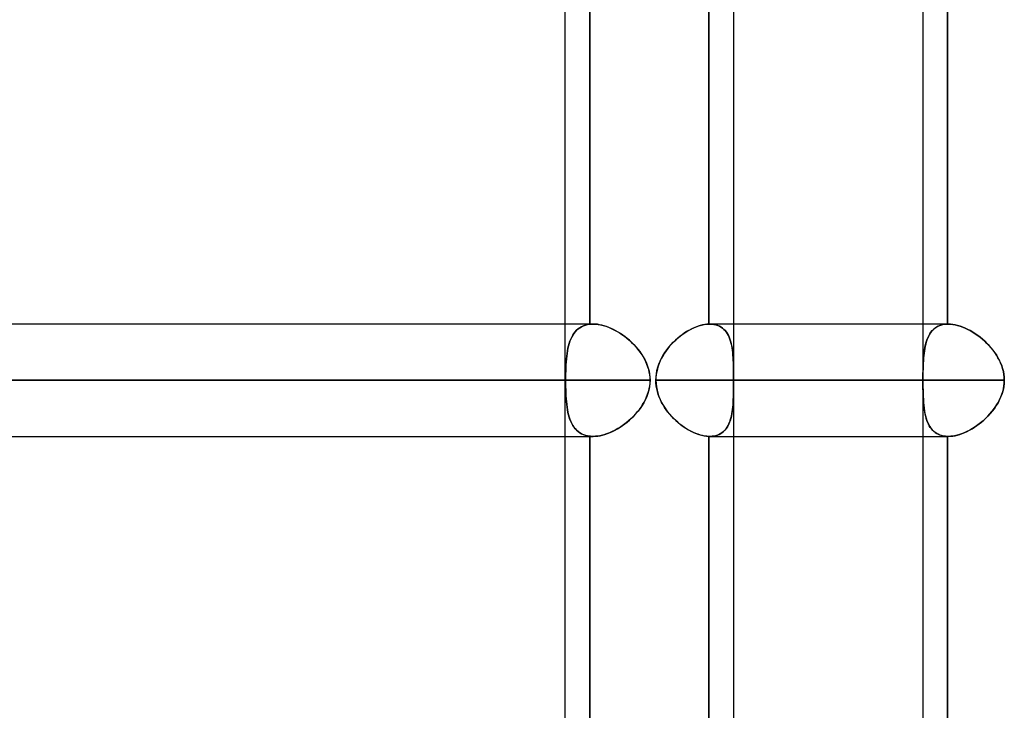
# Model space of a CAD drawing. Header units: millimetres. Extents: x -243 to 243, y -86 to 92.
# Tile 5 of 79: x -152 to -136, y 11 to 22. Entities that reach past the tile are written whole.
import ezdxf

# ---------------------------------------------------------------- set-up
doc = ezdxf.new("R2010")
doc.units = ezdxf.units.MM
doc.layers.add('MAIN-1', color=7, linetype='Continuous')

msp = doc.modelspace()

# ---------------------------------------------------------------- linework, layer by layer
at = {"layer": 'MAIN-1'}
for p, q in [((-143.42, 25.058), (-143.42, 2.014)), ((-143.42, 25.058), (-143.42, 1.62)), ((-137.724, 25.058), (-137.724, 1.62)), ((-137.724, 25.058), (-137.724, 2.014)), ((-140.735, 24.66), (-140.735, 0)), ((-143.026, 17.149), (-143.026, 24.165)), ((-143.026, 24.165), (-143.026, 17.149)), ((-141.128, 24.163), (-141.128, 17.152)), ((-141.128, 17.152), (-141.128, 24.163)), ((-140.735, 24.163), (-140.735, 17.152)), ((-137.331, 24.163), (-137.331, 17.152)), ((-137.331, 17.152), (-137.331, 24.163)), ((-143.42, 17.152), (-196.9, 17.152)), ((-142.973, 17.152), (-196.678, 17.152)), ((-142.973, 17.152), (-143.42, 17.152)), ((-143.211, 17.075), (-143.185, 17.094)), ((-143.184, 17.094), (-143.21, 17.075)), ((-143.185, 17.094), (-143.157, 17.11)), ((-143.156, 17.11), (-143.184, 17.094)), ((-143.157, 17.11), (-143.127, 17.124)), ((-143.126, 17.124), (-143.156, 17.11)), ((-143.127, 17.124), (-143.095, 17.135)), ((-143.095, 17.136), (-143.126, 17.124)), ((-143.095, 17.135), (-143.062, 17.144)), ((-143.061, 17.144), (-143.095, 17.136)), ((-143.062, 17.144), (-143.026, 17.149)), ((-143.026, 17.149), (-143.061, 17.144)), ((-143.026, 17.149), (-143.018, 17.15)), ((-143.018, 17.15), (-143.026, 17.149)), ((-143.018, 17.15), (-143.009, 17.151)), ((-143.009, 17.151), (-143.018, 17.15)), ((-143.009, 17.151), (-143, 17.152)), ((-143, 17.152), (-143.009, 17.151)), ((-143, 17.152), (-142.991, 17.152)), ((-142.991, 17.152), (-143, 17.152)), ((-142.991, 17.152), (-142.982, 17.152)), ((-142.982, 17.152), (-142.991, 17.152)), ((-142.982, 17.152), (-142.973, 17.152)), ((-142.973, 17.152), (-142.982, 17.152)), ((-142.973, 17.152), (-142.934, 17.151)), ((-142.939, 17.151), (-142.973, 17.152)), ((-142.904, 17.148), (-142.939, 17.151)), ((-142.934, 17.151), (-142.894, 17.147)), ((-142.868, 17.142), (-142.904, 17.148)), ((-142.894, 17.147), (-142.853, 17.139)), ((-142.832, 17.134), (-142.868, 17.142)), ((-142.853, 17.139), (-142.812, 17.129)), ((-142.795, 17.124), (-142.832, 17.134)), ((-142.812, 17.129), (-142.769, 17.116)), ((-142.758, 17.112), (-142.795, 17.124)), ((-142.769, 17.116), (-142.726, 17.101)), ((-142.721, 17.098), (-142.758, 17.112)), ((-142.726, 17.101), (-142.684, 17.083)), ((-142.683, 17.082), (-142.721, 17.098)), ((-141.413, 17.07), (-141.371, 17.091)), ((-141.337, 17.105), (-141.374, 17.089)), ((-141.371, 17.091), (-141.329, 17.108)), ((-141.301, 17.119), (-141.337, 17.105)), ((-141.329, 17.108), (-141.287, 17.123)), ((-141.265, 17.13), (-141.301, 17.119)), ((-141.287, 17.123), (-141.246, 17.135)), ((-141.229, 17.139), (-141.265, 17.13)), ((-141.246, 17.135), (-141.206, 17.144)), ((-141.195, 17.146), (-141.229, 17.139)), ((-141.206, 17.144), (-141.166, 17.15)), ((-141.161, 17.15), (-141.195, 17.146)), ((-141.166, 17.15), (-141.128, 17.152)), ((-141.128, 17.152), (-141.161, 17.15)), ((-141.126, 17.152), (-141.128, 17.152)), ((-141.128, 17.152), (-141.126, 17.152)), ((-141.124, 17.152), (-141.126, 17.152)), ((-141.126, 17.152), (-141.124, 17.152)), ((-141.121, 17.152), (-141.124, 17.152)), ((-141.124, 17.152), (-141.121, 17.152)), ((-141.119, 17.152), (-141.121, 17.152)), ((-141.121, 17.152), (-141.119, 17.152)), ((-141.117, 17.152), (-141.119, 17.152)), ((-141.119, 17.152), (-141.117, 17.152)), ((-141.115, 17.152), (-141.117, 17.152)), ((-141.117, 17.152), (-141.115, 17.152)), ((-141.081, 17.151), (-141.115, 17.152)), ((-141.115, 17.152), (-141.081, 17.151)), ((-137.724, 17.152), (-141.115, 17.152)), ((-137.318, 17.152), (-141.115, 17.152)), ((-141.048, 17.147), (-141.081, 17.151)), ((-141.081, 17.151), (-141.049, 17.147)), ((-141.049, 17.147), (-141.018, 17.14)), ((-141.017, 17.14), (-141.048, 17.147)), ((-141.018, 17.14), (-140.988, 17.131)), ((-140.988, 17.131), (-141.017, 17.14)), ((-140.961, 17.119), (-140.988, 17.131)), ((-140.988, 17.131), (-140.961, 17.119)), ((-140.935, 17.104), (-140.961, 17.119)), ((-140.961, 17.119), (-140.935, 17.104)), ((-140.911, 17.087), (-140.935, 17.104)), ((-140.935, 17.104), (-140.911, 17.087)), ((-140.735, 17.152), (-140.735, 15.362)), ((-137.318, 17.152), (-137.724, 17.152)), ((-137.548, 17.07), (-137.523, 17.091)), ((-137.502, 17.105), (-137.525, 17.089)), ((-137.523, 17.091), (-137.496, 17.108)), ((-137.477, 17.119), (-137.502, 17.105)), ((-137.496, 17.108), (-137.467, 17.123)), ((-137.45, 17.13), (-137.477, 17.119)), ((-137.467, 17.123), (-137.436, 17.135)), ((-137.422, 17.139), (-137.45, 17.13)), ((-137.436, 17.135), (-137.403, 17.144)), ((-137.393, 17.146), (-137.422, 17.139)), ((-137.403, 17.144), (-137.368, 17.15)), ((-137.363, 17.15), (-137.393, 17.146)), ((-137.368, 17.15), (-137.331, 17.152)), ((-137.331, 17.152), (-137.363, 17.15)), ((-137.331, 17.152), (-137.329, 17.152)), ((-137.329, 17.152), (-137.331, 17.152)), ((-137.329, 17.152), (-137.326, 17.152)), ((-137.326, 17.152), (-137.329, 17.152)), ((-137.326, 17.152), (-137.324, 17.152)), ((-137.324, 17.152), (-137.326, 17.152)), ((-137.324, 17.152), (-137.322, 17.152)), ((-137.322, 17.152), (-137.324, 17.152)), ((-137.322, 17.152), (-137.32, 17.152)), ((-137.32, 17.152), (-137.322, 17.152)), ((-137.32, 17.152), (-137.317, 17.152)), ((-137.318, 17.152), (-137.32, 17.152)), ((-137.281, 17.151), (-137.318, 17.152)), ((-137.317, 17.152), (-137.281, 17.151)), ((-137.281, 17.151), (-137.244, 17.147)), ((-137.244, 17.147), (-137.281, 17.151)), ((-137.244, 17.147), (-137.206, 17.14)), ((-137.206, 17.14), (-137.244, 17.147)), ((-137.206, 17.14), (-137.167, 17.131)), ((-137.167, 17.131), (-137.206, 17.14)), ((-137.167, 17.131), (-137.127, 17.119)), ((-137.127, 17.119), (-137.167, 17.131)), ((-137.127, 17.119), (-137.087, 17.104)), ((-137.087, 17.104), (-137.127, 17.119)), ((-137.087, 17.104), (-137.047, 17.087)), ((-137.047, 17.087), (-137.087, 17.104)), ((-143.328, 16.913), (-143.313, 16.945)), ((-143.312, 16.946), (-143.327, 16.914)), ((-143.313, 16.945), (-143.296, 16.975)), ((-143.296, 16.976), (-143.312, 16.946)), ((-143.277, 17.004), (-143.296, 16.976)), ((-143.296, 16.975), (-143.278, 17.003)), ((-143.278, 17.003), (-143.257, 17.029)), ((-143.257, 17.03), (-143.277, 17.004)), ((-143.234, 17.054), (-143.257, 17.03)), ((-143.257, 17.029), (-143.235, 17.053)), ((-143.235, 17.053), (-143.211, 17.075)), ((-143.21, 17.075), (-143.234, 17.054)), ((-142.684, 17.083), (-142.641, 17.062)), ((-142.645, 17.065), (-142.683, 17.082)), ((-142.608, 17.045), (-142.645, 17.065)), ((-142.641, 17.062), (-142.599, 17.04)), ((-142.571, 17.023), (-142.608, 17.045)), ((-142.599, 17.04), (-142.557, 17.015)), ((-142.535, 17), (-142.571, 17.023)), ((-142.557, 17.015), (-142.515, 16.987)), ((-142.499, 16.976), (-142.535, 17)), ((-142.515, 16.987), (-142.474, 16.958)), ((-142.463, 16.95), (-142.499, 16.976)), ((-142.474, 16.958), (-142.435, 16.928)), ((-142.428, 16.922), (-142.463, 16.95)), ((-141.59, 16.955), (-141.625, 16.927)), ((-141.619, 16.932), (-141.579, 16.964)), ((-141.555, 16.982), (-141.59, 16.955)), ((-141.579, 16.964), (-141.539, 16.994)), ((-141.52, 17.007), (-141.555, 16.982)), ((-141.539, 16.994), (-141.497, 17.022)), ((-141.484, 17.031), (-141.52, 17.007)), ((-141.497, 17.022), (-141.456, 17.047)), ((-141.447, 17.052), (-141.484, 17.031)), ((-141.456, 17.047), (-141.413, 17.07)), ((-141.411, 17.072), (-141.447, 17.052)), ((-141.374, 17.089), (-141.411, 17.072)), ((-140.889, 17.068), (-140.911, 17.087)), ((-140.911, 17.087), (-140.889, 17.068)), ((-140.869, 17.047), (-140.889, 17.068)), ((-140.889, 17.068), (-140.869, 17.047)), ((-140.85, 17.024), (-140.869, 17.047)), ((-140.869, 17.047), (-140.85, 17.023)), ((-140.833, 16.998), (-140.85, 17.024)), ((-140.85, 17.023), (-140.833, 16.998)), ((-140.818, 16.971), (-140.833, 16.998)), ((-140.833, 16.998), (-140.818, 16.97)), ((-140.805, 16.942), (-140.818, 16.971)), ((-140.818, 16.97), (-140.805, 16.941)), ((-140.793, 16.911), (-140.805, 16.942)), ((-140.805, 16.941), (-140.793, 16.911)), ((-137.633, 16.955), (-137.645, 16.927)), ((-137.643, 16.932), (-137.628, 16.964)), ((-137.618, 16.982), (-137.633, 16.955)), ((-137.628, 16.964), (-137.611, 16.994)), ((-137.603, 17.007), (-137.618, 16.982)), ((-137.611, 16.994), (-137.592, 17.022)), ((-137.586, 17.031), (-137.603, 17.007)), ((-137.592, 17.022), (-137.571, 17.047)), ((-137.567, 17.052), (-137.586, 17.031)), ((-137.571, 17.047), (-137.548, 17.07)), ((-137.547, 17.072), (-137.567, 17.052)), ((-137.525, 17.089), (-137.547, 17.072)), ((-137.047, 17.087), (-137.006, 17.068)), ((-137.006, 17.068), (-137.047, 17.087)), ((-137.006, 17.068), (-136.966, 17.047)), ((-136.966, 17.047), (-137.006, 17.068)), ((-136.966, 17.047), (-136.926, 17.023)), ((-136.926, 17.024), (-136.966, 17.047)), ((-136.887, 16.998), (-136.926, 17.024)), ((-136.926, 17.023), (-136.886, 16.998)), ((-136.848, 16.971), (-136.887, 16.998)), ((-136.886, 16.998), (-136.847, 16.97)), ((-136.809, 16.942), (-136.848, 16.971)), ((-136.847, 16.97), (-136.809, 16.941)), ((-136.772, 16.911), (-136.809, 16.942)), ((-136.809, 16.941), (-136.771, 16.911)), ((-143.363, 16.807), (-143.373, 16.769)), ((-143.373, 16.767), (-143.364, 16.806)), ((-143.364, 16.806), (-143.353, 16.843)), ((-143.353, 16.845), (-143.363, 16.807)), ((-143.341, 16.88), (-143.353, 16.845)), ((-143.353, 16.843), (-143.341, 16.879)), ((-143.327, 16.914), (-143.341, 16.88)), ((-143.341, 16.879), (-143.328, 16.913)), ((-142.435, 16.928), (-142.396, 16.895)), ((-142.395, 16.893), (-142.428, 16.922)), ((-142.396, 16.895), (-142.359, 16.861)), ((-142.362, 16.863), (-142.395, 16.893)), ((-142.33, 16.832), (-142.362, 16.863)), ((-142.359, 16.861), (-142.324, 16.826)), ((-142.299, 16.8), (-142.33, 16.832)), ((-142.324, 16.826), (-142.29, 16.789)), ((-142.27, 16.766), (-142.299, 16.8)), ((-142.29, 16.789), (-142.258, 16.752)), ((-141.797, 16.743), (-141.765, 16.784)), ((-141.753, 16.799), (-141.782, 16.763)), ((-141.765, 16.784), (-141.731, 16.824)), ((-141.723, 16.833), (-141.753, 16.799)), ((-141.731, 16.824), (-141.695, 16.862)), ((-141.691, 16.866), (-141.723, 16.833)), ((-141.695, 16.862), (-141.657, 16.898)), ((-141.658, 16.897), (-141.691, 16.866)), ((-141.625, 16.927), (-141.658, 16.897)), ((-141.657, 16.898), (-141.619, 16.932)), ((-140.782, 16.879), (-140.793, 16.911)), ((-140.793, 16.911), (-140.782, 16.879)), ((-140.773, 16.845), (-140.782, 16.879)), ((-140.782, 16.879), (-140.773, 16.845)), ((-140.765, 16.809), (-140.773, 16.845)), ((-140.773, 16.845), (-140.766, 16.81)), ((-140.766, 16.81), (-140.759, 16.775)), ((-140.759, 16.773), (-140.765, 16.809)), ((-137.694, 16.743), (-137.687, 16.784)), ((-137.684, 16.799), (-137.691, 16.763)), ((-137.687, 16.784), (-137.678, 16.824)), ((-137.676, 16.833), (-137.684, 16.799)), ((-137.678, 16.824), (-137.668, 16.862)), ((-137.667, 16.866), (-137.676, 16.833)), ((-137.668, 16.862), (-137.657, 16.898)), ((-137.657, 16.897), (-137.667, 16.866)), ((-137.657, 16.898), (-137.643, 16.932)), ((-137.645, 16.927), (-137.657, 16.897)), ((-136.736, 16.879), (-136.772, 16.911)), ((-136.771, 16.911), (-136.735, 16.879)), ((-136.7, 16.845), (-136.736, 16.879)), ((-136.735, 16.879), (-136.701, 16.845)), ((-136.701, 16.845), (-136.668, 16.81)), ((-136.667, 16.809), (-136.7, 16.845)), ((-136.668, 16.81), (-136.636, 16.775)), ((-136.634, 16.773), (-136.667, 16.809)), ((-143.393, 16.643), (-143.397, 16.598)), ((-143.397, 16.597), (-143.393, 16.642)), ((-143.387, 16.686), (-143.393, 16.643)), ((-143.393, 16.642), (-143.387, 16.685)), ((-143.38, 16.728), (-143.387, 16.686)), ((-143.387, 16.685), (-143.381, 16.727)), ((-143.381, 16.727), (-143.373, 16.767)), ((-143.373, 16.769), (-143.38, 16.728)), ((-142.243, 16.732), (-142.27, 16.766)), ((-142.258, 16.752), (-142.228, 16.713)), ((-142.217, 16.697), (-142.243, 16.732)), ((-142.228, 16.713), (-142.2, 16.672)), ((-142.192, 16.66), (-142.217, 16.697)), ((-142.2, 16.672), (-142.174, 16.63)), ((-142.17, 16.624), (-142.192, 16.66)), ((-142.174, 16.63), (-142.15, 16.587)), ((-142.149, 16.586), (-142.17, 16.624)), ((-141.882, 16.61), (-141.856, 16.656)), ((-141.859, 16.65), (-141.882, 16.609)), ((-141.835, 16.689), (-141.859, 16.65)), ((-141.856, 16.656), (-141.828, 16.7)), ((-141.809, 16.727), (-141.835, 16.689)), ((-141.828, 16.7), (-141.797, 16.743)), ((-141.782, 16.763), (-141.809, 16.727)), ((-140.759, 16.775), (-140.754, 16.738)), ((-140.753, 16.735), (-140.759, 16.773)), ((-140.754, 16.738), (-140.749, 16.699)), ((-140.749, 16.697), (-140.753, 16.735)), ((-140.749, 16.699), (-140.745, 16.66)), ((-140.745, 16.657), (-140.749, 16.697)), ((-140.745, 16.66), (-140.743, 16.619)), ((-140.742, 16.616), (-140.745, 16.657)), ((-137.71, 16.61), (-137.706, 16.656)), ((-137.706, 16.65), (-137.71, 16.609)), ((-137.706, 16.656), (-137.701, 16.7)), ((-137.702, 16.689), (-137.706, 16.65)), ((-137.697, 16.727), (-137.702, 16.689)), ((-137.701, 16.7), (-137.694, 16.743)), ((-137.691, 16.763), (-137.697, 16.727)), ((-136.636, 16.775), (-136.606, 16.738)), ((-136.604, 16.735), (-136.634, 16.773)), ((-136.606, 16.738), (-136.578, 16.699)), ((-136.576, 16.697), (-136.604, 16.735)), ((-136.578, 16.699), (-136.551, 16.66)), ((-136.549, 16.657), (-136.576, 16.697)), ((-136.551, 16.66), (-136.526, 16.619)), ((-136.525, 16.616), (-136.549, 16.657)), ((-143.404, 16.505), (-143.406, 16.457)), ((-143.406, 16.456), (-143.404, 16.504)), ((-143.401, 16.552), (-143.404, 16.505)), ((-143.404, 16.504), (-143.401, 16.551)), ((-143.397, 16.598), (-143.401, 16.552)), ((-143.401, 16.551), (-143.397, 16.597)), ((-142.15, 16.587), (-142.128, 16.543)), ((-142.131, 16.548), (-142.149, 16.586)), ((-142.114, 16.508), (-142.131, 16.548)), ((-142.128, 16.543), (-142.11, 16.497)), ((-142.099, 16.468), (-142.114, 16.508)), ((-142.11, 16.497), (-142.094, 16.45)), ((-142.087, 16.427), (-142.099, 16.468)), ((-141.955, 16.413), (-141.941, 16.464)), ((-141.936, 16.482), (-141.949, 16.438)), ((-141.941, 16.464), (-141.924, 16.514)), ((-141.92, 16.526), (-141.936, 16.482)), ((-141.924, 16.514), (-141.904, 16.562)), ((-141.902, 16.568), (-141.92, 16.526)), ((-141.904, 16.562), (-141.882, 16.61)), ((-141.882, 16.609), (-141.902, 16.568)), ((-140.743, 16.619), (-140.74, 16.577)), ((-140.74, 16.575), (-140.742, 16.616)), ((-140.74, 16.577), (-140.739, 16.534)), ((-140.738, 16.532), (-140.74, 16.575)), ((-140.739, 16.534), (-140.737, 16.489)), ((-140.737, 16.488), (-140.738, 16.532)), ((-140.737, 16.489), (-140.737, 16.444)), ((-140.736, 16.443), (-140.737, 16.488)), ((-137.716, 16.482), (-137.718, 16.438)), ((-137.718, 16.413), (-137.717, 16.464)), ((-137.717, 16.464), (-137.715, 16.514)), ((-137.715, 16.526), (-137.716, 16.482)), ((-137.712, 16.568), (-137.715, 16.526)), ((-137.715, 16.514), (-137.713, 16.562)), ((-137.713, 16.562), (-137.71, 16.61)), ((-137.71, 16.609), (-137.712, 16.568)), ((-136.526, 16.619), (-136.504, 16.577)), ((-136.502, 16.575), (-136.525, 16.616)), ((-136.504, 16.577), (-136.484, 16.534)), ((-136.483, 16.532), (-136.502, 16.575)), ((-136.484, 16.534), (-136.466, 16.489)), ((-136.465, 16.488), (-136.483, 16.532)), ((-136.466, 16.489), (-136.451, 16.444)), ((-136.451, 16.443), (-136.465, 16.488)), ((-143.409, 16.358), (-143.41, 16.308)), ((-143.41, 16.307), (-143.409, 16.357)), ((-143.41, 16.308), (-143.41, 16.257)), ((-143.41, 16.257), (-143.41, 16.307)), ((-143.409, 16.357), (-143.408, 16.407)), ((-143.408, 16.407), (-143.409, 16.358)), ((-143.406, 16.457), (-143.408, 16.407)), ((-143.408, 16.407), (-143.406, 16.456)), ((-142.094, 16.45), (-142.081, 16.403)), ((-142.078, 16.385), (-142.087, 16.427)), ((-142.081, 16.403), (-142.072, 16.355)), ((-142.071, 16.343), (-142.078, 16.385)), ((-142.072, 16.355), (-142.067, 16.306)), ((-142.066, 16.3), (-142.071, 16.343)), ((-142.067, 16.306), (-142.065, 16.257)), ((-141.972, 16.257), (-141.97, 16.309)), ((-141.966, 16.348), (-141.971, 16.303)), ((-141.97, 16.309), (-141.964, 16.361)), ((-141.959, 16.393), (-141.966, 16.348)), ((-141.964, 16.361), (-141.955, 16.413)), ((-141.949, 16.438), (-141.959, 16.393)), ((-140.737, 16.444), (-140.736, 16.398)), ((-140.736, 16.398), (-140.736, 16.443)), ((-140.736, 16.351), (-140.736, 16.398)), ((-140.736, 16.398), (-140.736, 16.352)), ((-140.736, 16.352), (-140.735, 16.305)), ((-140.735, 16.304), (-140.736, 16.351)), ((-137.72, 16.309), (-137.719, 16.361)), ((-137.719, 16.348), (-137.72, 16.303)), ((-137.72, 16.257), (-137.72, 16.309)), ((-137.718, 16.438), (-137.719, 16.393)), ((-137.719, 16.361), (-137.718, 16.413)), ((-137.719, 16.393), (-137.719, 16.348)), ((-136.451, 16.444), (-136.439, 16.398)), ((-136.439, 16.398), (-136.451, 16.443)), ((-136.439, 16.398), (-136.431, 16.352)), ((-136.431, 16.351), (-136.439, 16.398)), ((-136.431, 16.352), (-136.426, 16.305)), ((-136.426, 16.304), (-136.431, 16.351)), ((-197.795, 16.257), (-143.41, 16.257)), ((-143.42, 16.257), (-197.795, 16.257)), ((-142.065, 16.257), (-196.005, 16.257)), ((-196.005, 16.257), (-142.065, 16.257)), ((-143.41, 16.257), (-143.41, 16.207)), ((-143.41, 16.207), (-143.41, 16.257)), ((-143.41, 16.207), (-143.409, 16.157)), ((-143.409, 16.157), (-143.41, 16.207)), ((-143.409, 16.157), (-143.408, 16.107)), ((-143.408, 16.107), (-143.409, 16.157)), ((-142.074, 16.151), (-142.085, 16.098)), ((-142.079, 16.122), (-142.071, 16.167)), ((-142.067, 16.204), (-142.074, 16.151)), ((-142.071, 16.167), (-142.066, 16.212)), ((-142.065, 16.257), (-142.067, 16.204)), ((-142.065, 16.257), (-142.066, 16.3)), ((-142.066, 16.212), (-142.065, 16.257)), ((-141.971, 16.303), (-141.972, 16.257)), ((-137.724, 16.257), (-141.972, 16.257)), ((-141.972, 16.257), (-137.72, 16.257)), ((-141.971, 16.212), (-141.972, 16.257)), ((-141.972, 16.257), (-141.97, 16.205)), ((-141.966, 16.166), (-141.971, 16.212)), ((-141.97, 16.205), (-141.964, 16.153)), ((-141.959, 16.121), (-141.966, 16.166)), ((-141.964, 16.153), (-141.954, 16.101)), ((-140.736, 16.167), (-140.735, 16.212)), ((-140.735, 16.204), (-140.736, 16.151)), ((-140.736, 16.122), (-140.736, 16.167)), ((-140.736, 16.151), (-140.736, 16.098)), ((-140.735, 16.305), (-140.735, 16.257)), ((-140.735, 16.257), (-140.735, 16.304)), ((-140.735, 16.257), (-136.424, 16.257)), ((-136.424, 16.257), (-140.735, 16.257)), ((-140.735, 16.212), (-140.735, 16.257)), ((-140.735, 16.257), (-140.735, 16.204)), ((-137.72, 16.303), (-137.72, 16.257)), ((-137.72, 16.212), (-137.72, 16.257)), ((-137.72, 16.257), (-137.72, 16.205)), ((-137.719, 16.166), (-137.72, 16.212)), ((-137.72, 16.205), (-137.719, 16.153)), ((-137.719, 16.121), (-137.719, 16.166)), ((-137.719, 16.153), (-137.718, 16.101)), ((-136.433, 16.151), (-136.444, 16.098)), ((-136.438, 16.122), (-136.43, 16.167)), ((-136.426, 16.204), (-136.433, 16.151)), ((-136.43, 16.167), (-136.426, 16.212)), ((-136.426, 16.305), (-136.424, 16.257)), ((-136.424, 16.257), (-136.426, 16.304)), ((-136.426, 16.212), (-136.424, 16.257)), ((-136.424, 16.257), (-136.426, 16.204)), ((-143.408, 16.107), (-143.406, 16.058)), ((-143.406, 16.057), (-143.408, 16.107)), ((-143.406, 16.058), (-143.404, 16.01)), ((-143.404, 16.009), (-143.406, 16.057)), ((-143.404, 16.01), (-143.401, 15.963)), ((-143.401, 15.961), (-143.404, 16.009)), ((-142.118, 15.997), (-142.14, 15.948)), ((-142.12, 15.991), (-142.104, 16.034)), ((-142.099, 16.047), (-142.118, 15.997)), ((-142.104, 16.034), (-142.09, 16.078)), ((-142.085, 16.098), (-142.099, 16.047)), ((-142.09, 16.078), (-142.079, 16.122)), ((-141.948, 16.076), (-141.959, 16.121)), ((-141.954, 16.101), (-141.941, 16.05)), ((-141.935, 16.031), (-141.948, 16.076)), ((-141.941, 16.05), (-141.924, 16)), ((-141.919, 15.988), (-141.935, 16.031)), ((-141.924, 16), (-141.904, 15.952)), ((-140.738, 15.997), (-140.74, 15.948)), ((-140.737, 16.047), (-140.738, 15.997)), ((-140.738, 15.991), (-140.737, 16.034)), ((-140.736, 16.098), (-140.737, 16.047)), ((-140.737, 16.034), (-140.736, 16.078)), ((-140.736, 16.078), (-140.736, 16.122)), ((-137.718, 16.076), (-137.719, 16.121)), ((-137.718, 16.101), (-137.717, 16.05)), ((-137.716, 16.031), (-137.718, 16.076)), ((-137.717, 16.05), (-137.715, 16)), ((-137.715, 15.988), (-137.716, 16.031)), ((-137.715, 16), (-137.713, 15.952)), ((-136.477, 15.997), (-136.499, 15.948)), ((-136.479, 15.991), (-136.463, 16.034)), ((-136.459, 16.047), (-136.477, 15.997)), ((-136.463, 16.034), (-136.449, 16.078)), ((-136.444, 16.098), (-136.459, 16.047)), ((-136.449, 16.078), (-136.438, 16.122)), ((-143.401, 15.963), (-143.397, 15.917)), ((-143.397, 15.915), (-143.401, 15.961)), ((-143.397, 15.917), (-143.393, 15.872)), ((-143.393, 15.871), (-143.397, 15.915)), ((-143.393, 15.872), (-143.387, 15.829)), ((-143.387, 15.827), (-143.393, 15.871)), ((-142.193, 15.854), (-142.223, 15.809)), ((-142.208, 15.831), (-142.183, 15.869)), ((-142.165, 15.9), (-142.193, 15.854)), ((-142.183, 15.869), (-142.16, 15.909)), ((-142.14, 15.948), (-142.165, 15.9)), ((-142.16, 15.909), (-142.139, 15.95)), ((-142.139, 15.95), (-142.12, 15.991)), ((-141.901, 15.945), (-141.919, 15.988)), ((-141.904, 15.952), (-141.881, 15.904)), ((-141.881, 15.904), (-141.901, 15.945)), ((-141.858, 15.864), (-141.881, 15.904)), ((-141.881, 15.904), (-141.855, 15.858)), ((-141.834, 15.825), (-141.858, 15.864)), ((-141.855, 15.858), (-141.827, 15.814)), ((-140.746, 15.854), (-140.75, 15.809)), ((-140.748, 15.831), (-140.744, 15.869)), ((-140.742, 15.9), (-140.746, 15.854)), ((-140.744, 15.869), (-140.742, 15.909)), ((-140.742, 15.909), (-140.74, 15.95)), ((-140.74, 15.948), (-140.742, 15.9)), ((-140.74, 15.95), (-140.738, 15.991)), ((-137.712, 15.945), (-137.715, 15.988)), ((-137.713, 15.952), (-137.71, 15.904)), ((-137.71, 15.904), (-137.712, 15.945)), ((-137.706, 15.864), (-137.71, 15.904)), ((-137.71, 15.904), (-137.705, 15.858)), ((-137.702, 15.825), (-137.706, 15.864)), ((-137.705, 15.858), (-137.7, 15.814)), ((-136.552, 15.854), (-136.582, 15.809)), ((-136.567, 15.831), (-136.542, 15.869)), ((-136.524, 15.9), (-136.552, 15.854)), ((-136.542, 15.869), (-136.519, 15.909)), ((-136.499, 15.948), (-136.524, 15.9)), ((-136.519, 15.909), (-136.498, 15.95)), ((-136.498, 15.95), (-136.479, 15.991)), ((-143.387, 15.829), (-143.38, 15.787)), ((-143.38, 15.785), (-143.387, 15.827)), ((-143.38, 15.787), (-143.373, 15.747)), ((-143.372, 15.745), (-143.38, 15.785)), ((-143.373, 15.747), (-143.363, 15.708)), ((-143.363, 15.706), (-143.372, 15.745)), ((-143.363, 15.708), (-143.353, 15.671)), ((-143.352, 15.669), (-143.363, 15.706)), ((-142.328, 15.685), (-142.366, 15.647)), ((-142.359, 15.654), (-142.326, 15.687)), ((-142.291, 15.725), (-142.328, 15.685)), ((-142.326, 15.687), (-142.294, 15.722)), ((-142.294, 15.722), (-142.264, 15.757)), ((-142.256, 15.766), (-142.291, 15.725)), ((-142.264, 15.757), (-142.235, 15.793)), ((-142.223, 15.809), (-142.256, 15.766)), ((-142.235, 15.793), (-142.208, 15.831)), ((-141.808, 15.787), (-141.834, 15.825)), ((-141.827, 15.814), (-141.796, 15.771)), ((-141.781, 15.75), (-141.808, 15.787)), ((-141.796, 15.771), (-141.764, 15.729)), ((-141.752, 15.715), (-141.781, 15.75)), ((-141.764, 15.729), (-141.73, 15.69)), ((-141.721, 15.681), (-141.752, 15.715)), ((-141.73, 15.69), (-141.694, 15.652)), ((-141.69, 15.648), (-141.721, 15.681)), ((-140.77, 15.685), (-140.779, 15.647)), ((-140.777, 15.654), (-140.769, 15.687)), ((-140.762, 15.725), (-140.77, 15.685)), ((-140.769, 15.687), (-140.762, 15.722)), ((-140.755, 15.766), (-140.762, 15.725)), ((-140.762, 15.722), (-140.756, 15.757)), ((-140.756, 15.757), (-140.752, 15.793)), ((-140.75, 15.809), (-140.755, 15.766)), ((-140.752, 15.793), (-140.748, 15.831)), ((-137.697, 15.787), (-137.702, 15.825)), ((-137.7, 15.814), (-137.694, 15.771)), ((-137.691, 15.75), (-137.697, 15.787)), ((-137.694, 15.771), (-137.687, 15.729)), ((-137.684, 15.715), (-137.691, 15.75)), ((-137.687, 15.729), (-137.678, 15.69)), ((-137.676, 15.681), (-137.684, 15.715)), ((-137.678, 15.69), (-137.668, 15.652)), ((-137.667, 15.648), (-137.676, 15.681)), ((-136.686, 15.685), (-136.724, 15.647)), ((-136.717, 15.654), (-136.684, 15.687)), ((-136.649, 15.725), (-136.686, 15.685)), ((-136.684, 15.687), (-136.652, 15.722)), ((-136.652, 15.722), (-136.622, 15.757)), ((-136.615, 15.766), (-136.649, 15.725)), ((-136.622, 15.757), (-136.594, 15.793)), ((-136.582, 15.809), (-136.615, 15.766)), ((-136.594, 15.793), (-136.567, 15.831)), ((-143.353, 15.671), (-143.341, 15.635)), ((-143.341, 15.634), (-143.352, 15.669)), ((-143.341, 15.635), (-143.328, 15.601)), ((-143.327, 15.6), (-143.341, 15.634)), ((-143.328, 15.601), (-143.313, 15.57)), ((-143.312, 15.568), (-143.327, 15.6)), ((-143.313, 15.57), (-143.296, 15.539)), ((-143.295, 15.538), (-143.312, 15.568)), ((-143.296, 15.539), (-143.277, 15.511)), ((-143.276, 15.51), (-143.295, 15.538)), ((-142.543, 15.509), (-142.505, 15.535)), ((-142.489, 15.546), (-142.533, 15.516)), ((-142.505, 15.535), (-142.467, 15.562)), ((-142.447, 15.578), (-142.489, 15.546)), ((-142.467, 15.562), (-142.43, 15.592)), ((-142.406, 15.612), (-142.447, 15.578)), ((-142.43, 15.592), (-142.394, 15.622)), ((-142.366, 15.647), (-142.406, 15.612)), ((-142.394, 15.622), (-142.359, 15.654)), ((-141.694, 15.652), (-141.656, 15.616)), ((-141.657, 15.617), (-141.69, 15.648)), ((-141.624, 15.587), (-141.657, 15.617)), ((-141.656, 15.616), (-141.618, 15.582)), ((-141.589, 15.559), (-141.624, 15.587)), ((-141.618, 15.582), (-141.578, 15.55)), ((-141.554, 15.532), (-141.589, 15.559)), ((-141.578, 15.55), (-141.538, 15.52)), ((-141.519, 15.507), (-141.554, 15.532)), ((-140.838, 15.509), (-140.823, 15.535)), ((-140.818, 15.546), (-140.834, 15.516)), ((-140.823, 15.535), (-140.809, 15.562)), ((-140.803, 15.578), (-140.818, 15.546)), ((-140.809, 15.562), (-140.797, 15.592)), ((-140.79, 15.612), (-140.803, 15.578)), ((-140.797, 15.592), (-140.787, 15.622)), ((-140.779, 15.647), (-140.79, 15.612)), ((-140.787, 15.622), (-140.777, 15.654)), ((-137.668, 15.652), (-137.656, 15.616)), ((-137.656, 15.617), (-137.667, 15.648)), ((-137.645, 15.587), (-137.656, 15.617)), ((-137.656, 15.616), (-137.643, 15.582)), ((-137.632, 15.559), (-137.645, 15.587)), ((-137.643, 15.582), (-137.628, 15.55)), ((-137.618, 15.532), (-137.632, 15.559)), ((-137.628, 15.55), (-137.611, 15.52)), ((-137.602, 15.507), (-137.618, 15.532)), ((-136.899, 15.509), (-136.861, 15.535)), ((-136.846, 15.546), (-136.888, 15.516)), ((-136.861, 15.535), (-136.823, 15.562)), ((-136.804, 15.578), (-136.846, 15.546)), ((-136.823, 15.562), (-136.787, 15.592)), ((-136.763, 15.612), (-136.804, 15.578)), ((-136.787, 15.592), (-136.751, 15.622)), ((-136.724, 15.647), (-136.763, 15.612)), ((-136.751, 15.622), (-136.717, 15.654)), ((-143.277, 15.511), (-143.257, 15.486)), ((-143.256, 15.484), (-143.276, 15.51)), ((-143.257, 15.486), (-143.235, 15.462)), ((-143.234, 15.461), (-143.256, 15.484)), ((-143.235, 15.462), (-143.211, 15.44)), ((-143.21, 15.44), (-143.234, 15.461)), ((-143.211, 15.44), (-143.185, 15.421)), ((-143.184, 15.421), (-143.21, 15.44)), ((-143.185, 15.421), (-143.157, 15.405)), ((-143.156, 15.404), (-143.184, 15.421)), ((-143.157, 15.405), (-143.127, 15.391)), ((-143.126, 15.39), (-143.156, 15.404)), ((-143.127, 15.391), (-143.095, 15.38)), ((-143.094, 15.379), (-143.126, 15.39)), ((-143.095, 15.38), (-143.062, 15.371)), ((-143.061, 15.371), (-143.094, 15.379)), ((-143.062, 15.371), (-143.026, 15.365)), ((-143.026, 15.365), (-143.061, 15.371)), ((-143.019, 15.365), (-143.026, 15.365)), ((-143.026, 8.35), (-143.026, 15.365)), ((-143.026, 15.365), (-143.026, 8.35)), ((-143.026, 15.365), (-143.019, 15.365)), ((-142.937, 15.364), (-142.899, 15.368)), ((-142.889, 15.369), (-142.932, 15.364)), ((-142.899, 15.368), (-142.861, 15.374)), ((-142.846, 15.377), (-142.889, 15.369)), ((-142.861, 15.374), (-142.822, 15.383)), ((-142.801, 15.389), (-142.846, 15.377)), ((-142.822, 15.383), (-142.783, 15.394)), ((-142.757, 15.403), (-142.801, 15.389)), ((-142.783, 15.394), (-142.743, 15.408)), ((-142.711, 15.42), (-142.757, 15.403)), ((-142.743, 15.408), (-142.702, 15.424)), ((-142.666, 15.44), (-142.711, 15.42)), ((-142.702, 15.424), (-142.662, 15.442)), ((-142.621, 15.463), (-142.666, 15.44)), ((-142.662, 15.442), (-142.622, 15.462)), ((-142.622, 15.462), (-142.583, 15.485)), ((-142.577, 15.488), (-142.621, 15.463)), ((-142.583, 15.485), (-142.543, 15.509)), ((-142.533, 15.516), (-142.577, 15.488)), ((-141.538, 15.52), (-141.497, 15.493)), ((-141.483, 15.484), (-141.519, 15.507)), ((-141.497, 15.493), (-141.455, 15.467)), ((-141.446, 15.462), (-141.483, 15.484)), ((-141.455, 15.467), (-141.413, 15.444)), ((-141.41, 15.443), (-141.446, 15.462)), ((-141.413, 15.444), (-141.371, 15.424)), ((-141.373, 15.425), (-141.41, 15.443)), ((-141.337, 15.41), (-141.373, 15.425)), ((-141.371, 15.424), (-141.329, 15.407)), ((-141.3, 15.396), (-141.337, 15.41)), ((-141.329, 15.407), (-141.287, 15.392)), ((-141.264, 15.385), (-141.3, 15.396)), ((-141.287, 15.392), (-141.246, 15.38)), ((-141.229, 15.376), (-141.264, 15.385)), ((-141.246, 15.38), (-141.205, 15.371)), ((-141.195, 15.369), (-141.229, 15.376)), ((-141.205, 15.371), (-141.166, 15.365)), ((-141.161, 15.365), (-141.195, 15.369)), ((-141.082, 15.364), (-141.05, 15.368)), ((-141.042, 15.369), (-141.078, 15.364)), ((-141.05, 15.368), (-141.02, 15.374)), ((-141.009, 15.377), (-141.042, 15.369)), ((-141.02, 15.374), (-140.992, 15.383)), ((-140.977, 15.389), (-141.009, 15.377)), ((-140.992, 15.383), (-140.965, 15.394)), ((-140.948, 15.403), (-140.977, 15.389)), ((-140.965, 15.394), (-140.939, 15.408)), ((-140.921, 15.42), (-140.948, 15.403)), ((-140.939, 15.408), (-140.916, 15.424)), ((-140.896, 15.44), (-140.921, 15.42)), ((-140.916, 15.424), (-140.894, 15.442)), ((-140.873, 15.463), (-140.896, 15.44)), ((-140.894, 15.442), (-140.874, 15.462)), ((-140.874, 15.462), (-140.855, 15.485)), ((-140.853, 15.488), (-140.873, 15.463)), ((-140.855, 15.485), (-140.838, 15.509)), ((-140.834, 15.516), (-140.853, 15.488)), ((-137.611, 15.52), (-137.592, 15.493)), ((-137.585, 15.484), (-137.602, 15.507)), ((-137.592, 15.493), (-137.571, 15.467)), ((-137.566, 15.462), (-137.585, 15.484)), ((-137.571, 15.467), (-137.548, 15.444)), ((-137.546, 15.443), (-137.566, 15.462)), ((-137.548, 15.444), (-137.523, 15.424)), ((-137.524, 15.425), (-137.546, 15.443)), ((-137.501, 15.41), (-137.524, 15.425)), ((-137.523, 15.424), (-137.496, 15.407)), ((-137.476, 15.396), (-137.501, 15.41)), ((-137.496, 15.407), (-137.467, 15.392)), ((-137.45, 15.385), (-137.476, 15.396)), ((-137.467, 15.392), (-137.435, 15.38)), ((-137.422, 15.376), (-137.45, 15.385)), ((-137.435, 15.38), (-137.402, 15.371)), ((-137.393, 15.369), (-137.422, 15.376)), ((-137.402, 15.371), (-137.367, 15.365)), ((-137.363, 15.365), (-137.393, 15.369)), ((-137.282, 15.364), (-137.246, 15.368)), ((-137.237, 15.369), (-137.278, 15.364)), ((-137.246, 15.368), (-137.209, 15.374)), ((-137.194, 15.377), (-137.237, 15.369)), ((-137.209, 15.374), (-137.171, 15.383)), ((-137.151, 15.389), (-137.194, 15.377)), ((-137.171, 15.383), (-137.133, 15.394)), ((-137.108, 15.403), (-137.151, 15.389)), ((-137.133, 15.394), (-137.094, 15.408)), ((-137.064, 15.42), (-137.108, 15.403)), ((-137.094, 15.408), (-137.055, 15.424)), ((-137.019, 15.44), (-137.064, 15.42)), ((-137.055, 15.424), (-137.015, 15.442)), ((-136.975, 15.463), (-137.019, 15.44)), ((-137.015, 15.442), (-136.976, 15.462)), ((-136.976, 15.462), (-136.937, 15.485)), ((-136.931, 15.488), (-136.975, 15.463)), ((-136.937, 15.485), (-136.899, 15.509)), ((-136.888, 15.516), (-136.931, 15.488)), ((-196.9, 15.362), (-143.42, 15.362)), ((-196.678, 15.362), (-142.973, 15.362)), ((-143.42, 15.362), (-142.973, 15.362)), ((-143.012, 15.364), (-143.019, 15.365)), ((-143.019, 15.365), (-143.012, 15.364)), ((-143.004, 15.363), (-143.012, 15.364)), ((-143.012, 15.364), (-143.004, 15.363)), ((-142.997, 15.363), (-143.004, 15.363)), ((-143.004, 15.363), (-142.996, 15.363)), ((-142.989, 15.363), (-142.997, 15.363)), ((-142.996, 15.363), (-142.989, 15.363)), ((-142.981, 15.363), (-142.989, 15.363)), ((-142.989, 15.363), (-142.981, 15.363)), ((-142.973, 15.362), (-142.981, 15.363)), ((-142.981, 15.363), (-142.973, 15.362)), ((-142.932, 15.364), (-142.973, 15.362)), ((-142.973, 15.362), (-142.937, 15.364)), ((-141.166, 15.365), (-141.128, 15.363)), ((-141.128, 15.363), (-141.161, 15.365)), ((-141.128, 15.363), (-141.128, 8.352)), ((-141.128, 15.363), (-141.126, 15.363)), ((-141.126, 15.363), (-141.128, 15.363)), ((-141.128, 8.352), (-141.128, 15.363)), ((-141.126, 15.363), (-141.124, 15.363)), ((-141.124, 15.363), (-141.126, 15.363)), ((-141.124, 15.363), (-141.122, 15.363)), ((-141.122, 15.363), (-141.124, 15.363)), ((-141.122, 15.363), (-141.121, 15.363)), ((-141.121, 15.363), (-141.122, 15.363)), ((-141.121, 15.363), (-141.119, 15.363)), ((-141.119, 15.363), (-141.121, 15.363)), ((-141.119, 15.363), (-141.117, 15.362)), ((-141.117, 15.362), (-141.119, 15.363)), ((-141.117, 15.362), (-141.115, 15.362)), ((-141.115, 15.362), (-141.117, 15.362)), ((-141.115, 15.362), (-141.082, 15.364)), ((-141.078, 15.364), (-141.115, 15.362)), ((-141.115, 15.362), (-137.724, 15.362)), ((-141.115, 15.362), (-137.318, 15.362)), ((-140.735, 15.362), (-140.735, 8.352)), ((-137.724, 15.362), (-137.318, 15.362)), ((-137.367, 15.365), (-137.331, 15.363)), ((-137.331, 15.363), (-137.363, 15.365)), ((-137.331, 15.363), (-137.331, 8.352)), ((-137.331, 15.363), (-137.329, 15.363)), ((-137.329, 15.363), (-137.331, 15.363)), ((-137.331, 8.352), (-137.331, 15.363)), ((-137.329, 15.363), (-137.327, 15.363)), ((-137.327, 15.363), (-137.329, 15.363)), ((-137.327, 15.363), (-137.325, 15.363)), ((-137.325, 15.363), (-137.327, 15.363)), ((-137.325, 15.363), (-137.323, 15.363)), ((-137.323, 15.363), (-137.325, 15.363)), ((-137.323, 15.363), (-137.321, 15.363)), ((-137.321, 15.363), (-137.323, 15.363)), ((-137.321, 15.363), (-137.32, 15.362)), ((-137.32, 15.362), (-137.321, 15.363)), ((-137.32, 15.362), (-137.318, 15.362)), ((-137.318, 15.362), (-137.32, 15.362)), ((-137.318, 15.362), (-137.282, 15.364)), ((-137.278, 15.364), (-137.318, 15.362))]:
    msp.add_line(p, q, dxfattribs=at)

doc.saveas('drawing.dxf')
